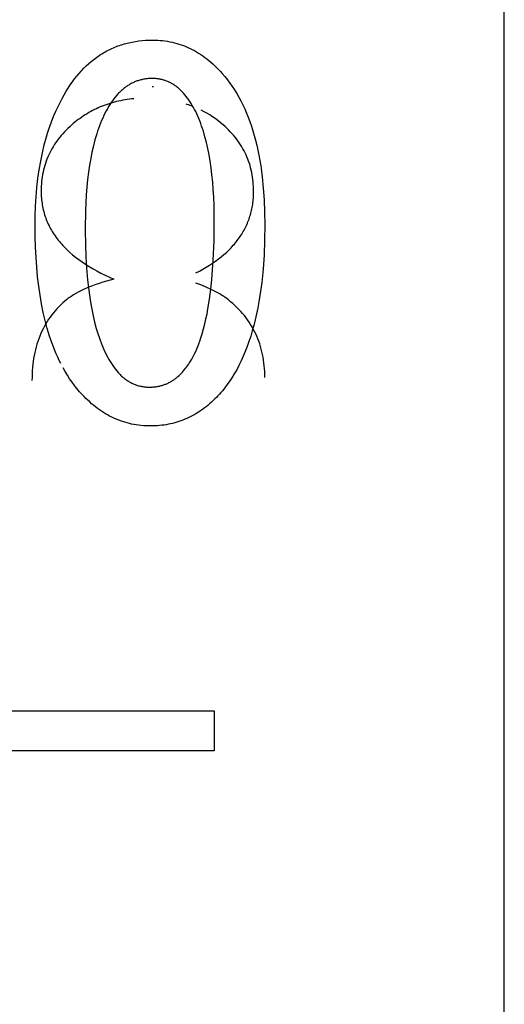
# Model space of a CAD drawing. Header units: millimetres. Extents: x -2637 to -1637, y 678 to 1678.
# Tile 232 of 256: x -2121.22 to -2118.72, y 1432.47 to 1437.57. Entities that reach past the tile are written whole.
import ezdxf

# ---------------------------------------------------------------- set-up
doc = ezdxf.new("R2010")
doc.units = ezdxf.units.MM
doc.layers.add('Make2D$B.SHOW mini', color=7, linetype='Continuous', true_color=0x000000)

msp = doc.modelspace()

# ---------------------------------------------------------------- linework, layer by layer
at = {"layer": 'Make2D$B.SHOW mini', "color": 18, "lineweight": -3, "true_color": 0x000000}
for points in [[(-2118.7173, 1431.156), (-2118.7173, 1461.0548)], [(-2120.9924, 1437.1776), (-2120.9821, 1437.195), (-2120.9716, 1437.2118), (-2120.9608, 1437.228), (-2120.9498, 1437.2438), (-2120.9385, 1437.2589), (-2120.9269, 1437.2735), (-2120.9151, 1437.2876), (-2120.903, 1437.3011), (-2120.8907, 1437.3141), (-2120.8781, 1437.3265), (-2120.8653, 1437.3383), (-2120.8522, 1437.3496), (-2120.8388, 1437.3604), (-2120.832, 1437.3656), (-2120.8252, 1437.3706), (-2120.8183, 1437.3755), (-2120.8113, 1437.3803), (-2120.8043, 1437.3849), (-2120.7971, 1437.3894), (-2120.79, 1437.3937), (-2120.7827, 1437.3979), (-2120.7754, 1437.402), (-2120.7681, 1437.4059), (-2120.7606, 1437.4097), (-2120.7531, 1437.4134), (-2120.7456, 1437.4169), (-2120.7379, 1437.4203), (-2120.7302, 1437.4235), (-2120.7225, 1437.4266), (-2120.7146, 1437.4296), (-2120.7067, 1437.4324), (-2120.6988, 1437.4351), (-2120.6907, 1437.4377), (-2120.6826, 1437.4401), (-2120.6745, 1437.4424), (-2120.6663, 1437.4445), (-2120.658, 1437.4465), (-2120.6412, 1437.4501), (-2120.6241, 1437.4532), (-2120.6068, 1437.4557), (-2120.5892, 1437.4576), (-2120.5713, 1437.459), (-2120.5532, 1437.4598), (-2120.5348, 1437.4601)], [(-2120.5348, 1437.4601), (-2120.5219, 1437.4599), (-2120.5091, 1437.4594), (-2120.4965, 1437.4586), (-2120.4839, 1437.4574), (-2120.4714, 1437.4559), (-2120.4591, 1437.454), (-2120.4469, 1437.4518), (-2120.4347, 1437.4493), (-2120.4227, 1437.4464), (-2120.4108, 1437.4432), (-2120.399, 1437.4397), (-2120.3873, 1437.4358), (-2120.3757, 1437.4316), (-2120.3642, 1437.427), (-2120.3528, 1437.4221), (-2120.3416, 1437.4169), (-2120.3304, 1437.4113), (-2120.3193, 1437.4054), (-2120.3084, 1437.3992), (-2120.2975, 1437.3926), (-2120.2867, 1437.3856), (-2120.2761, 1437.3784), (-2120.2655, 1437.3708), (-2120.2551, 1437.3628), (-2120.2447, 1437.3545), (-2120.2345, 1437.3459), (-2120.2243, 1437.3369), (-2120.2143, 1437.3276), (-2120.2043, 1437.318), (-2120.1945, 1437.308), (-2120.1847, 1437.2977), (-2120.1751, 1437.287)], [(-2120.1751, 1437.287), (-2120.1615, 1437.2712), (-2120.1484, 1437.2549), (-2120.1357, 1437.2379), (-2120.1235, 1437.2205), (-2120.1117, 1437.2024), (-2120.1003, 1437.1839), (-2120.0894, 1437.1647), (-2120.0788, 1437.145), (-2120.0687, 1437.1247), (-2120.0591, 1437.1039), (-2120.0498, 1437.0825), (-2120.041, 1437.0606), (-2120.0327, 1437.0381), (-2120.0247, 1437.015), (-2120.0172, 1436.9914), (-2120.0101, 1436.9672), (-2120.0035, 1436.9424), (-2119.9973, 1436.9171), (-2119.9915, 1436.8912), (-2119.9861, 1436.8648), (-2119.9812, 1436.8378), (-2119.9767, 1436.8103), (-2119.9726, 1436.7821), (-2119.969, 1436.7535), (-2119.963, 1436.6944), (-2119.9587, 1436.6331), (-2119.9561, 1436.5695), (-2119.9552, 1436.5037)], [(-2120.5375, 1437.2614), (-2120.5426, 1437.2613), (-2120.5477, 1437.2612), (-2120.5528, 1437.2609), (-2120.5578, 1437.2606), (-2120.5628, 1437.2601), (-2120.5677, 1437.2596), (-2120.5726, 1437.2589), (-2120.5775, 1437.2581), (-2120.5823, 1437.2573), (-2120.5871, 1437.2563), (-2120.5919, 1437.2553), (-2120.5966, 1437.2541), (-2120.6013, 1437.2529), (-2120.606, 1437.2515), (-2120.6106, 1437.2501), (-2120.6152, 1437.2485), (-2120.6198, 1437.2469), (-2120.6243, 1437.2451), (-2120.6287, 1437.2433), (-2120.6332, 1437.2413), (-2120.6376, 1437.2393), (-2120.642, 1437.2371), (-2120.6463, 1437.2349), (-2120.6506, 1437.2325), (-2120.6549, 1437.2301), (-2120.6591, 1437.2275), (-2120.6633, 1437.2249), (-2120.6675, 1437.2221), (-2120.6716, 1437.2192), (-2120.6757, 1437.2163), (-2120.6797, 1437.2132), (-2120.6838, 1437.2101), (-2120.6877, 1437.2068), (-2120.6917, 1437.2035), (-2120.6956, 1437.2001), (-2120.6995, 1437.1965), (-2120.7033, 1437.1929), (-2120.7071, 1437.1891), (-2120.7109, 1437.1853), (-2120.7146, 1437.1813), (-2120.722, 1437.1731), (-2120.7292, 1437.1645), (-2120.7362, 1437.1556), (-2120.7432, 1437.1462), (-2120.7499, 1437.1364), (-2120.7566, 1437.1262), (-2120.7631, 1437.1157), (-2120.7694, 1437.1047), (-2120.7757, 1437.0933), (-2120.7817, 1437.0816), (-2120.7876, 1437.0694), (-2120.7934, 1437.0569)], [(-2120.3019, 1437.0665), (-2120.3073, 1437.0784), (-2120.3128, 1437.0899), (-2120.3185, 1437.1011), (-2120.3242, 1437.1119), (-2120.3301, 1437.1223), (-2120.3362, 1437.1324), (-2120.3423, 1437.1421), (-2120.3486, 1437.1514), (-2120.355, 1437.1603), (-2120.3616, 1437.1689), (-2120.3682, 1437.1771), (-2120.375, 1437.1849), (-2120.3819, 1437.1923), (-2120.3854, 1437.1959), (-2120.389, 1437.1994), (-2120.3926, 1437.2027), (-2120.3962, 1437.206), (-2120.3998, 1437.2092), (-2120.4035, 1437.2123), (-2120.4072, 1437.2153), (-2120.4109, 1437.2182), (-2120.4146, 1437.2211), (-2120.4184, 1437.2238), (-2120.4223, 1437.2264), (-2120.4261, 1437.229), (-2120.43, 1437.2314), (-2120.4339, 1437.2337), (-2120.4379, 1437.236), (-2120.4419, 1437.2381), (-2120.4459, 1437.2402), (-2120.4499, 1437.2422), (-2120.454, 1437.244), (-2120.4581, 1437.2458), (-2120.4622, 1437.2475), (-2120.4664, 1437.2491), (-2120.4706, 1437.2505), (-2120.4749, 1437.2519), (-2120.4791, 1437.2532), (-2120.4834, 1437.2544), (-2120.4878, 1437.2555), (-2120.4921, 1437.2565), (-2120.4965, 1437.2575), (-2120.5009, 1437.2583), (-2120.5054, 1437.259), (-2120.5099, 1437.2596), (-2120.5144, 1437.2602), (-2120.519, 1437.2606), (-2120.5236, 1437.2609), (-2120.5282, 1437.2612), (-2120.5328, 1437.2613), (-2120.5375, 1437.2614)], [(-2120.5375, 1437.2207), (-2120.5315, 1437.2206)], [(-2121.1428, 1436.4982), (-2121.1422, 1436.5498), (-2121.1404, 1436.6002), (-2121.1375, 1436.6494), (-2121.1334, 1436.6973), (-2121.1281, 1436.7441), (-2121.1216, 1436.7896), (-2121.114, 1436.8339), (-2121.1052, 1436.877), (-2121.0952, 1436.9189), (-2121.0841, 1436.9595), (-2121.078, 1436.9794), (-2121.0717, 1436.9989), (-2121.0651, 1437.0182), (-2121.0582, 1437.0371), (-2121.051, 1437.0558), (-2121.0435, 1437.0741), (-2121.0357, 1437.0921), (-2121.0277, 1437.1098), (-2121.0193, 1437.1272), (-2121.0106, 1437.1443), (-2121.0017, 1437.1611), (-2120.9924, 1437.1776)], [(-2120.6323, 1437.1566), (-2120.6439, 1437.1555), (-2120.6554, 1437.1541), (-2120.6668, 1437.1525), (-2120.6781, 1437.1508), (-2120.6893, 1437.1488), (-2120.7004, 1437.1466), (-2120.7114, 1437.1443), (-2120.7224, 1437.1417), (-2120.7332, 1437.1389), (-2120.7439, 1437.1359), (-2120.7545, 1437.1328), (-2120.765, 1437.1294), (-2120.7754, 1437.1259), (-2120.7857, 1437.1221), (-2120.7959, 1437.1181), (-2120.8061, 1437.114), (-2120.8161, 1437.1096), (-2120.826, 1437.1051), (-2120.8358, 1437.1003), (-2120.8455, 1437.0953), (-2120.8551, 1437.0902), (-2120.8646, 1437.0848), (-2120.8741, 1437.0793), (-2120.8834, 1437.0735), (-2120.8926, 1437.0676), (-2120.9017, 1437.0615), (-2120.9107, 1437.0551), (-2120.9196, 1437.0486), (-2120.9284, 1437.0419), (-2120.9372, 1437.0349), (-2120.9458, 1437.0278), (-2120.9543, 1437.0205)], [(-2120.3267, 1437.1164), (-2120.344, 1437.1229), (-2120.3617, 1437.1289)], [(-2120.2166, 1436.5217), (-2120.2179, 1436.607), (-2120.2196, 1436.6479), (-2120.2219, 1436.6875), (-2120.2249, 1436.7258), (-2120.2286, 1436.763), (-2120.2329, 1436.7989), (-2120.2379, 1436.8335), (-2120.2436, 1436.8669), (-2120.2499, 1436.8991), (-2120.2569, 1436.9301), (-2120.2646, 1436.9598), (-2120.2729, 1436.9883), (-2120.2773, 1437.0021), (-2120.2819, 1437.0156), (-2120.2867, 1437.0288), (-2120.2916, 1437.0417), (-2120.2966, 1437.0542), (-2120.3019, 1437.0665)], [(-2120.1709, 1437.0218), (-2120.1841, 1437.0329), (-2120.1976, 1437.0435), (-2120.2114, 1437.0537), (-2120.2255, 1437.0634), (-2120.2398, 1437.0726), (-2120.2544, 1437.0814), (-2120.2694, 1437.0897), (-2120.2845, 1437.0976)], [(-2120.9543, 1437.0205), (-2120.9639, 1437.0118), (-2120.9733, 1437.003), (-2120.9823, 1436.9941), (-2120.9911, 1436.985), (-2120.9995, 1436.9758), (-2121.0076, 1436.9665), (-2121.0155, 1436.9571), (-2121.023, 1436.9475), (-2121.0302, 1436.9378), (-2121.0371, 1436.9279), (-2121.0437, 1436.918), (-2121.05, 1436.9079), (-2121.056, 1436.8976), (-2121.0617, 1436.8873), (-2121.0671, 1436.8768), (-2121.0722, 1436.8661), (-2121.0769, 1436.8554), (-2121.0814, 1436.8445), (-2121.0856, 1436.8335), (-2121.0894, 1436.8223), (-2121.093, 1436.811), (-2121.0962, 1436.7996), (-2121.0991, 1436.7881), (-2121.1018, 1436.7764), (-2121.1041, 1436.7646), (-2121.1061, 1436.7527), (-2121.1078, 1436.7406), (-2121.1092, 1436.7284), (-2121.1103, 1436.7161), (-2121.111, 1436.7037), (-2121.1115, 1436.6911), (-2121.1116, 1436.6784)], [(-2120.7934, 1437.0569), (-2120.7991, 1437.044), (-2120.8045, 1437.0307), (-2120.8098, 1437.0172), (-2120.8148, 1437.0034), (-2120.8197, 1436.9892), (-2120.8244, 1436.9747), (-2120.8333, 1436.9448), (-2120.8415, 1436.9136), (-2120.8489, 1436.8811), (-2120.8556, 1436.8474), (-2120.8616, 1436.8124), (-2120.8669, 1436.7761), (-2120.8715, 1436.7385), (-2120.8754, 1436.6996), (-2120.8786, 1436.6594), (-2120.881, 1436.618), (-2120.8828, 1436.5752), (-2120.8842, 1436.4858)], [(-2120.0135, 1436.6756), (-2120.0136, 1436.6886), (-2120.0141, 1436.7014), (-2120.0148, 1436.7141), (-2120.0159, 1436.7266), (-2120.0173, 1436.7391), (-2120.0189, 1436.7513), (-2120.0209, 1436.7635), (-2120.0232, 1436.7755), (-2120.0258, 1436.7873), (-2120.0286, 1436.7991), (-2120.0318, 1436.8106), (-2120.0353, 1436.8221), (-2120.0392, 1436.8334), (-2120.0433, 1436.8446), (-2120.0477, 1436.8556), (-2120.0524, 1436.8665), (-2120.0575, 1436.8772), (-2120.0629, 1436.8878), (-2120.0685, 1436.8983), (-2120.0745, 1436.9086), (-2120.0808, 1436.9188), (-2120.0874, 1436.9289), (-2120.0943, 1436.9388), (-2120.1016, 1436.9486), (-2120.1091, 1436.9582), (-2120.117, 1436.9677), (-2120.1252, 1436.9771), (-2120.1337, 1436.9863), (-2120.1425, 1436.9954), (-2120.1517, 1437.0043), (-2120.1611, 1437.0131), (-2120.1709, 1437.0218)], [(-2121.1116, 1436.6784), (-2121.1116, 1436.6692), (-2121.1113, 1436.6602), (-2121.1108, 1436.6512), (-2121.1102, 1436.6422), (-2121.1093, 1436.6333), (-2121.1083, 1436.6245), (-2121.1071, 1436.6158), (-2121.1057, 1436.6071), (-2121.1042, 1436.5985), (-2121.1024, 1436.5899), (-2121.1005, 1436.5814), (-2121.0984, 1436.573), (-2121.0961, 1436.5646), (-2121.0936, 1436.5563), (-2121.0909, 1436.5481), (-2121.0881, 1436.5399), (-2121.085, 1436.5318), (-2121.0818, 1436.5238), (-2121.0784, 1436.5158), (-2121.0748, 1436.5079), (-2121.071, 1436.5), (-2121.0671, 1436.4922), (-2121.0629, 1436.4845), (-2121.0586, 1436.4769), (-2121.0541, 1436.4693), (-2121.0494, 1436.4617), (-2121.0445, 1436.4543), (-2121.0394, 1436.4469), (-2121.0342, 1436.4395), (-2121.0288, 1436.4323), (-2121.0232, 1436.4251), (-2121.0174, 1436.4179), (-2121.0114, 1436.4108), (-2121.0052, 1436.4038), (-2120.9989, 1436.3969), (-2120.9924, 1436.39), (-2120.9856, 1436.3832), (-2120.9787, 1436.3764), (-2120.9717, 1436.3697), (-2120.9644, 1436.3631), (-2120.9493, 1436.35), (-2120.9335, 1436.3372), (-2120.917, 1436.3247), (-2120.8997, 1436.3124), (-2120.8817, 1436.3004), (-2120.863, 1436.2886), (-2120.8435, 1436.2771), (-2120.8233, 1436.2658), (-2120.8024, 1436.2548), (-2120.7807, 1436.2441), (-2120.7583, 1436.2336), (-2120.7352, 1436.2234)], [(-2120.3117, 1436.2558), (-2120.2933, 1436.2654), (-2120.2755, 1436.2753), (-2120.2583, 1436.2854), (-2120.2416, 1436.2957), (-2120.2256, 1436.3062), (-2120.2101, 1436.317), (-2120.1952, 1436.3279), (-2120.181, 1436.3391), (-2120.1673, 1436.3506), (-2120.1542, 1436.3622), (-2120.1416, 1436.3741), (-2120.1297, 1436.3862), (-2120.1183, 1436.3985), (-2120.1129, 1436.4048), (-2120.1076, 1436.4111), (-2120.1024, 1436.4175), (-2120.0974, 1436.4239), (-2120.0925, 1436.4303), (-2120.0878, 1436.4369), (-2120.0832, 1436.4435), (-2120.0788, 1436.4501), (-2120.0745, 1436.4568), (-2120.0703, 1436.4635), (-2120.0664, 1436.4704), (-2120.0625, 1436.4772), (-2120.0588, 1436.4841), (-2120.0552, 1436.4911), (-2120.0518, 1436.4982), (-2120.0486, 1436.5053), (-2120.0454, 1436.5124), (-2120.0425, 1436.5196), (-2120.0396, 1436.5269), (-2120.037, 1436.5342), (-2120.0344, 1436.5416), (-2120.032, 1436.549), (-2120.0298, 1436.5565), (-2120.0277, 1436.564), (-2120.0257, 1436.5716), (-2120.0239, 1436.5793), (-2120.0222, 1436.587), (-2120.0207, 1436.5948), (-2120.0193, 1436.6026), (-2120.0181, 1436.6105), (-2120.017, 1436.6184), (-2120.0161, 1436.6264), (-2120.0153, 1436.6345), (-2120.0146, 1436.6426), (-2120.0141, 1436.6508), (-2120.0138, 1436.659), (-2120.0135, 1436.6673), (-2120.0135, 1436.6756)], [(-2120.5524, 1435.665), (-2120.5474, 1435.6651), (-2120.5425, 1435.6652), (-2120.5377, 1435.6655), (-2120.5329, 1435.6658), (-2120.5281, 1435.6662), (-2120.5234, 1435.6667), (-2120.5187, 1435.6673), (-2120.5141, 1435.668), (-2120.5096, 1435.6688), (-2120.5051, 1435.6697), (-2120.5006, 1435.6706), (-2120.4962, 1435.6717), (-2120.4918, 1435.6728), (-2120.4875, 1435.674), (-2120.4832, 1435.6753), (-2120.479, 1435.6766), (-2120.4749, 1435.6781), (-2120.4707, 1435.6796), (-2120.4667, 1435.6812), (-2120.4627, 1435.6829), (-2120.4587, 1435.6846), (-2120.4548, 1435.6864), (-2120.4509, 1435.6883), (-2120.4471, 1435.6903), (-2120.4433, 1435.6924), (-2120.4396, 1435.6945), (-2120.4359, 1435.6967), (-2120.4323, 1435.6989), (-2120.4287, 1435.7012), (-2120.4252, 1435.7036), (-2120.4217, 1435.7061), (-2120.4182, 1435.7086), (-2120.4149, 1435.7112), (-2120.4115, 1435.7138), (-2120.4082, 1435.7165), (-2120.405, 1435.7192), (-2120.3987, 1435.7249), (-2120.3925, 1435.7308), (-2120.3866, 1435.7368), (-2120.3808, 1435.743), (-2120.3753, 1435.7494), (-2120.3699, 1435.7559), (-2120.3647, 1435.7624), (-2120.3596, 1435.7691), (-2120.3548, 1435.7758), (-2120.3501, 1435.7826), (-2120.3456, 1435.7894), (-2120.3413, 1435.7963), (-2120.3332, 1435.8099), (-2120.3258, 1435.8233), (-2120.319, 1435.8367), (-2120.3127, 1435.8499), (-2120.307, 1435.863), (-2120.3017, 1435.876), (-2120.2968, 1435.889), (-2120.2921, 1435.902), (-2120.2878, 1435.915), (-2120.2796, 1435.9411), (-2120.2722, 1435.9672), (-2120.2655, 1435.9932), (-2120.2595, 1436.0191), (-2120.2542, 1436.0448), (-2120.2494, 1436.0702), (-2120.2413, 1436.1207), (-2120.2347, 1436.1709), (-2120.2293, 1436.221), (-2120.2251, 1436.2709), (-2120.2219, 1436.3209), (-2120.2178, 1436.421), (-2120.2166, 1436.5217)], [(-2119.9552, 1436.5037), (-2119.9563, 1436.4246), (-2119.9593, 1436.3485), (-2119.9644, 1436.2755), (-2119.9715, 1436.2055), (-2119.9758, 1436.1716), (-2119.9806, 1436.1386), (-2119.9859, 1436.1062), (-2119.9917, 1436.0746), (-2119.998, 1436.0438), (-2120.0049, 1436.0138), (-2120.0122, 1435.9845), (-2120.02, 1435.956), (-2120.0284, 1435.9282), (-2120.0372, 1435.9012), (-2120.0466, 1435.875), (-2120.0564, 1435.8495), (-2120.0667, 1435.8248), (-2120.0776, 1435.8009), (-2120.0889, 1435.7777), (-2120.1008, 1435.7553), (-2120.1131, 1435.7337), (-2120.126, 1435.7128), (-2120.1393, 1435.6927), (-2120.1462, 1435.683), (-2120.1532, 1435.6734), (-2120.1603, 1435.664), (-2120.1675, 1435.6548), (-2120.1749, 1435.6458), (-2120.1824, 1435.637), (-2120.19, 1435.6284), (-2120.1977, 1435.62), (-2120.2056, 1435.6118), (-2120.2136, 1435.6037)], [(-2121.0099, 1435.787), (-2121.0181, 1435.8035), (-2121.026, 1435.8203), (-2121.0337, 1435.8375), (-2121.041, 1435.8551), (-2121.0482, 1435.8731), (-2121.0551, 1435.8914), (-2121.0617, 1435.9101), (-2121.068, 1435.9292), (-2121.08, 1435.9685), (-2121.0909, 1436.0092), (-2121.1007, 1436.0515), (-2121.1096, 1436.0952), (-2121.1174, 1436.1404), (-2121.1241, 1436.1871), (-2121.1298, 1436.2352), (-2121.1345, 1436.2849), (-2121.1381, 1436.336), (-2121.1407, 1436.3886), (-2121.1423, 1436.4427), (-2121.1428, 1436.4982)], [(-2120.8842, 1436.4858), (-2120.8828, 1436.3918), (-2120.8788, 1436.303), (-2120.8758, 1436.2606), (-2120.872, 1436.2194), (-2120.8676, 1436.1797), (-2120.8625, 1436.1412), (-2120.8567, 1436.104), (-2120.8503, 1436.0682), (-2120.8431, 1436.0336), (-2120.8352, 1436.0004), (-2120.8266, 1435.9685), (-2120.8173, 1435.938), (-2120.8123, 1435.9232), (-2120.8072, 1435.9087), (-2120.8019, 1435.8946), (-2120.7965, 1435.8808)], [(-2120.7352, 1436.2234), (-2120.7746, 1436.2127), (-2120.7933, 1436.2071), (-2120.8114, 1436.2013), (-2120.8288, 1436.1954), (-2120.8456, 1436.1893), (-2120.8618, 1436.1831), (-2120.8773, 1436.1766), (-2120.8922, 1436.17), (-2120.9064, 1436.1632), (-2120.92, 1436.1563), (-2120.9329, 1436.1491), (-2120.9452, 1436.1418), (-2120.9511, 1436.138), (-2120.9568, 1436.1343), (-2120.9624, 1436.1304), (-2120.9678, 1436.1266), (-2120.973, 1436.1227), (-2120.9781, 1436.1187)], [(-2120.1439, 1436.1164), (-2120.1521, 1436.1227), (-2120.1606, 1436.1289), (-2120.1694, 1436.135), (-2120.1785, 1436.1409), (-2120.1879, 1436.1468), (-2120.1977, 1436.1525), (-2120.2077, 1436.158), (-2120.2181, 1436.1635), (-2120.2288, 1436.1688), (-2120.2397, 1436.174), (-2120.251, 1436.1791), (-2120.2626, 1436.1841), (-2120.2745, 1436.1889), (-2120.2867, 1436.1936), (-2120.312, 1436.2026)], [(-2120.9781, 1436.1187), (-2120.9892, 1436.1096), (-2120.9999, 1436.1002), (-2121.0103, 1436.0906), (-2121.0204, 1436.0807), (-2121.03, 1436.0706), (-2121.0394, 1436.0601), (-2121.0484, 1436.0495), (-2121.057, 1436.0385), (-2121.0653, 1436.0273), (-2121.0733, 1436.0159), (-2121.0808, 1436.0042), (-2121.0881, 1435.9922), (-2121.095, 1435.9799), (-2121.1015, 1435.9674), (-2121.1077, 1435.9547), (-2121.1136, 1435.9417), (-2121.1191, 1435.9284), (-2121.1242, 1435.9149), (-2121.129, 1435.9011), (-2121.1334, 1435.8871), (-2121.1375, 1435.8728), (-2121.1412, 1435.8583), (-2121.1446, 1435.8435), (-2121.1476, 1435.8285), (-2121.1503, 1435.8132), (-2121.1526, 1435.7977), (-2121.1546, 1435.7819), (-2121.1562, 1435.7659), (-2121.1574, 1435.7496), (-2121.1583, 1435.7331), (-2121.1589, 1435.7163), (-2121.159, 1435.6993)], [(-2119.9552, 1435.7146), (-2119.9554, 1435.7302), (-2119.956, 1435.7456), (-2119.9569, 1435.7608), (-2119.9582, 1435.7758), (-2119.9598, 1435.7906), (-2119.9618, 1435.8053), (-2119.9642, 1435.8197), (-2119.967, 1435.8339), (-2119.9701, 1435.848), (-2119.9736, 1435.8618), (-2119.9774, 1435.8754), (-2119.9816, 1435.8889), (-2119.9862, 1435.9021), (-2119.9912, 1435.9152), (-2119.9965, 1435.9281), (-2120.0022, 1435.9407), (-2120.0083, 1435.9532), (-2120.0147, 1435.9654), (-2120.0215, 1435.9775), (-2120.0287, 1435.9894), (-2120.0362, 1436.0011), (-2120.0442, 1436.0125), (-2120.0524, 1436.0238), (-2120.0611, 1436.0349), (-2120.0702, 1436.0458), (-2120.0796, 1436.0565), (-2120.0894, 1436.067), (-2120.0995, 1436.0773), (-2120.1101, 1436.0873), (-2120.121, 1436.0972), (-2120.1322, 1436.1069), (-2120.1439, 1436.1164)], [(-2120.7965, 1435.8808), (-2120.7909, 1435.8676), (-2120.7852, 1435.8547), (-2120.7794, 1435.8423), (-2120.7735, 1435.8303), (-2120.7674, 1435.8187), (-2120.7611, 1435.8075), (-2120.7548, 1435.7968), (-2120.7483, 1435.7865), (-2120.7417, 1435.7766), (-2120.7349, 1435.7671), (-2120.728, 1435.758), (-2120.721, 1435.7494), (-2120.7139, 1435.7412), (-2120.7102, 1435.7372), (-2120.7066, 1435.7334), (-2120.7029, 1435.7296), (-2120.6991, 1435.726), (-2120.6954, 1435.7225), (-2120.6916, 1435.719), (-2120.6877, 1435.7157), (-2120.6839, 1435.7125), (-2120.68, 1435.7094), (-2120.6761, 1435.7064), (-2120.6721, 1435.7035), (-2120.6681, 1435.7007), (-2120.6641, 1435.698), (-2120.66, 1435.6954), (-2120.6559, 1435.6929), (-2120.6518, 1435.6906), (-2120.6476, 1435.6883), (-2120.6434, 1435.6861), (-2120.6392, 1435.6841), (-2120.6349, 1435.6821), (-2120.6306, 1435.6803), (-2120.6263, 1435.6785), (-2120.6219, 1435.6769), (-2120.6175, 1435.6754), (-2120.6131, 1435.674), (-2120.6086, 1435.6726), (-2120.6041, 1435.6714), (-2120.5996, 1435.6703), (-2120.595, 1435.6693), (-2120.5904, 1435.6684), (-2120.5858, 1435.6676), (-2120.5811, 1435.6669), (-2120.5764, 1435.6664), (-2120.5717, 1435.6659), (-2120.5669, 1435.6655), (-2120.5621, 1435.6653), (-2120.5573, 1435.6651), (-2120.5524, 1435.665)], [(-2120.8992, 1435.6261), (-2120.913, 1435.6415), (-2120.9264, 1435.6574), (-2120.9394, 1435.6739), (-2120.952, 1435.691), (-2120.9642, 1435.7086), (-2120.9759, 1435.7269), (-2120.9873, 1435.7457), (-2120.9983, 1435.765)], [(-2120.5456, 1435.4641), (-2120.5583, 1435.4643), (-2120.5708, 1435.4648), (-2120.5833, 1435.4656), (-2120.5956, 1435.4667), (-2120.6078, 1435.4681), (-2120.6199, 1435.4698), (-2120.632, 1435.4719), (-2120.6439, 1435.4743), (-2120.6557, 1435.477), (-2120.6674, 1435.48), (-2120.679, 1435.4833), (-2120.6905, 1435.4869), (-2120.702, 1435.4909), (-2120.7133, 1435.4952), (-2120.7245, 1435.4998), (-2120.7356, 1435.5047), (-2120.7466, 1435.5099), (-2120.7574, 1435.5154), (-2120.7682, 1435.5213), (-2120.7789, 1435.5275), (-2120.7895, 1435.5339), (-2120.8, 1435.5407), (-2120.8104, 1435.5479), (-2120.8207, 1435.5553), (-2120.8308, 1435.563), (-2120.8409, 1435.5711), (-2120.8509, 1435.5795), (-2120.8607, 1435.5882), (-2120.8705, 1435.5972), (-2120.8802, 1435.6065), (-2120.8897, 1435.6162), (-2120.8992, 1435.6261)], [(-2120.2136, 1435.6037), (-2120.2225, 1435.5951), (-2120.2316, 1435.5867), (-2120.2407, 1435.5786), (-2120.25, 1435.5708), (-2120.2593, 1435.5633), (-2120.2687, 1435.556), (-2120.2782, 1435.549), (-2120.2879, 1435.5423), (-2120.2976, 1435.5359), (-2120.3074, 1435.5298), (-2120.3172, 1435.5239), (-2120.3272, 1435.5183), (-2120.3373, 1435.513), (-2120.3474, 1435.508), (-2120.3577, 1435.5032), (-2120.368, 1435.4987), (-2120.3785, 1435.4945), (-2120.389, 1435.4906), (-2120.3996, 1435.4869), (-2120.4103, 1435.4836), (-2120.4211, 1435.4805), (-2120.432, 1435.4776), (-2120.4429, 1435.475), (-2120.454, 1435.4728), (-2120.4651, 1435.4707), (-2120.4764, 1435.469), (-2120.4877, 1435.4675), (-2120.4991, 1435.4663), (-2120.5106, 1435.4653), (-2120.5222, 1435.4647), (-2120.5339, 1435.4643), (-2120.5456, 1435.4641)], [(-2122.2173, 1433.99), (-2120.2173, 1433.99)], [(-2120.2173, 1433.99), (-2120.2173, 1433.784)], [(-2120.2173, 1433.784), (-2122.2173, 1433.784)]]:
    msp.add_lwpolyline(points, dxfattribs=at)

doc.saveas('drawing.dxf')
